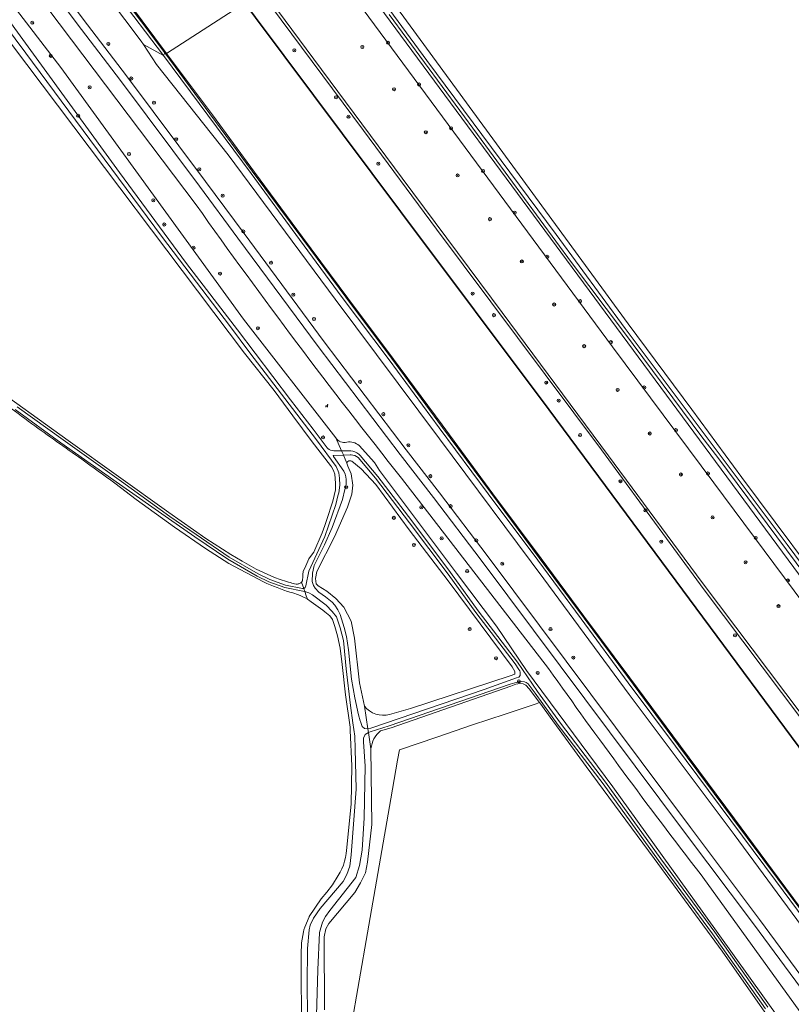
# Model space of a CAD drawing. Header units: metres. Extents: x 168032 to 180145, y 382923 to 399665.
# Tile 195 of 256: x 170911 to 171113, y 395587 to 395844. Entities that reach past the tile are written whole.
import ezdxf

# ---------------------------------------------------------------- set-up
doc = ezdxf.new("R2010")
doc.units = ezdxf.units.M
doc.layers.get('0').update_dxf_attribs({"color": 8, "lineweight": 18})
for name, color, linetype, lineweight in [('B-WE-GK-BESCHOEIING_DAMWAND-G', 8, 'GK-BESCHOEIING', 18), ('B-WE-GR-BEPLANTING_CULTUUR_BOSPLANTSOEN-GV', 8, 'Continuous', 18), ('B-WE-GR-BOOM-S', 8, 'Continuous', 18), ('B-WE-GR-BOUWLAND-GV', 8, 'Continuous', 18), ('B-WE-GR-GRAS-GV', 8, 'Continuous', 18), ('B-WE-GW-TALUD_KRUIN-G', 8, 'Continuous', 18), ('B-WE-IE-MEUBILAIR_WEGMEUBILAIR-S', 8, 'Continuous', 25), ('B-WE-IE-TERREINAFSCHEIDING_KUNSTMATIG_MUUR-GV', 8, 'Continuous', 18), ('B-WE-OG-TERREIN_CULTUURSCHEIDING-GV', 8, 'Continuous', 18), ('B-WE-OG-WATER-GV', 8, 'Continuous', 18), ('B-WE-OG-WATER_SLOOT-GV', 8, 'Continuous', 18), ('B-WE-OG-WEG-GV', 8, 'Continuous', 18), ('B-WE-VH-VERHARDING_ASFALT-GV', 8, 'Continuous', 18)]:
    doc.layers.add(name, color=color, linetype=linetype, lineweight=lineweight)
doc.linetypes.add('GK-BESCHOEIING', pattern='A,30,-5,[1,NLCS.SHX,S=1,R=0,X=0,Y=0],-5', length=40)

# ---------------------------------------------------------------- blocks, each defined once
blk = doc.blocks.new('SIE-WEG_ZITBANK-SO')
at = {"color": 0, "linetype": 'ByBlock', "lineweight": 18}
blk.add_lwpolyline([(-0.9, -1.6), (-0.9, -0.2), (1.1, -0.2), (1.1, -1.6), (1.3, -1.6), (1.3, -0.2), (1.5, 1.8), (1.3, 1.8), (1.1, 0), (-1.1, 0), (-1.1, -1.6)], close=True, dxfattribs=at)
blk = doc.blocks.new('SGR-BOOM_01-SO')
at = {"linetype": 'ByBlock', "lineweight": 18}
h = blk.add_hatch(color=0, dxfattribs=at)
h.dxf.hatch_style = 1
edge = h.paths.add_edge_path()
edge.add_arc((0, 0), 0.25, 0, 360)
at = {"color": 0, "linetype": 'ByBlock', "lineweight": 18}
for radius in [2, 0.25]:
    blk.add_circle((0, 0), radius, dxfattribs=at)

msp = doc.modelspace()

# ---------------------------------------------------------------- linework, layer by layer
at = {"layer": 'B-WE-GK-BESCHOEIING_DAMWAND-G', "flags": 128}
msp.add_lwpolyline([(170970.249, 395848.469), (170973.016, 395844.783), (171011.011, 395793.953), (171049.789, 395742.203), (171084.724, 395695.068), (171120.387, 395646.966), (171162.877, 395589.565), (171191.042, 395551.674)], dxfattribs=at)
at = {"layer": 'B-WE-GR-BEPLANTING_CULTUUR_BOSPLANTSOEN-GV', "flags": 128}
for points in [[(171152.291, 395647.105), (171151.873, 395647.101), (171150.076, 395647.964), (171145.526, 395652.321), (171092.912, 395723.095), (171066.383, 395758.657), (170992.284, 395858.947), (170968.786, 395890.088), (170920.096, 395956.012), (170908.713, 395973.007), (170904.53, 395978.374), (170902.57, 395980.852)], [(170890.104, 395965.859), (170912.917, 395935.062), (170936.054, 395903.73), (170957.317, 395875.595), (170975.084, 395851.745), (170988.31, 395833.853), (171011.367, 395802.683), (171037.544, 395767.595), (171065.311, 395730.097), (171089.875, 395697.03), (171115.95, 395662.315), (171147.947, 395619.424), (171159.671, 395603.725)], [(171023.459, 395697.481), (171013.249, 395710.735), (171004.542, 395722.62), (171000.688, 395726.684), (170998.185, 395728.699), (170997.946, 395728.803), (170997.692, 395728.827), (170997.442, 395728.772), (170997.221, 395728.643), (170997.051, 395728.453), (170996.948, 395728.219), (170997.164, 395727.429), (170998.058, 395725.437), (170998.452, 395722.489), (170998.266, 395720.078), (170997.097, 395716.72), (170993.715, 395708.93), (170989.037, 395699.867), (170988.759, 395698.083), (170988.882, 395696.699), (170989.445, 395696.14), (170991.654, 395694.742), (170994.045, 395692.79), (170996.14, 395690.534), (170998.056, 395686.909), (170998.966, 395682.494), (171000.231, 395670.76), (171001.542, 395664.646)], [(171008.077, 395662.505), (171013.58, 395664.033), (171039.596, 395672.637), (171040.808, 395673.037), (171040.888, 395673.759), (171040.115, 395674.995), (171023.459, 395697.481)]]:
    msp.add_lwpolyline(points, dxfattribs=at)
at = {"layer": 'B-WE-GR-BEPLANTING_CULTUUR_BOSPLANTSOEN-GV'}
msp.add_lwpolyline([(171001.542, 395664.646, 0.2911803), (171008.077, 395662.505)], format="xyb", dxfattribs=at)
at = {"layer": 'B-WE-GR-BOUWLAND-GV', "flags": 128}
for points in [[(171004.024, 395855.635), (171070.514, 395764.645), (171087.133, 395742.233), (171100.163, 395724.467), (171126.659, 395689.081), (171139.096, 395672.223), (171146.151, 395661.698), (171146.891, 395660.641), (171148.132, 395658.87), (171148.64, 395658.353), (171149.078, 395658.123), (171149.438, 395658.23), (171149.632, 395658.555), (171149.631, 395658.845), (171149.601, 395676.153), (171150.736, 395711.26), (171151.414, 395727.16), (171151.516, 395730.938), (171151.619, 395734.773), (171151.715, 395738.321), (171153.767, 395754.902), (171155.689, 395799.183), (171156.7, 395841.571), (171156.881, 395845.654)], [(170975.103, 395697.188), (170966.101, 395701.944), (170959.978, 395705.905), (170951.864, 395711.468), (170941.834, 395718.722), (170936.256, 395722.983)], [(170985.067, 395578.68), (170984.985, 395599.78), (170985.045, 395602.838), (170985.601, 395605.678), (170985.702, 395606.192), (170985.976, 395606.895), (170987.041, 395609.63), (170987.07, 395609.704), (170990.196, 395614.291), (170991.659, 395616.083), (170993.173, 395617.937), (170994.651, 395620.362), (170995.183, 395621.253), (170995.645, 395622.183), (170996.034, 395623.146), (170996.348, 395624.135), (170996.585, 395625.146), (170996.743, 395626.172), (170996.809, 395626.938), (170998.015, 395639.082), (170998.199, 395649.062), (170997.818, 395658.288), (170997.81, 395658.486), (170997.797, 395658.576), (170997.772, 395658.746), (170997.754, 395659.154), (170996.6, 395667.661), (170995.715, 395675.585), (170995.164, 395679.872), (170994.517, 395683.042), (170993.795, 395685.5), (170993.188, 395687.314), (170992.483, 395688.293), (170991.134, 395689.374), (170990.688, 395689.732), (170987.612, 395691.984), (170986.616, 395692.669)]]:
    msp.add_lwpolyline(points, dxfattribs=at)
at = {"layer": 'B-WE-GR-BOUWLAND-GV'}
for points in [[(170914.524, 395738.509, 0.0051294), (170900.136, 395749.089)], [(170927.587, 395729.26, -0.0027892), (170914.524, 395738.509)], [(170936.256, 395722.983, -0.0010647), (170927.587, 395729.26)], [(170982.33, 395694.403, -0.0380994), (170975.103, 395697.188)], [(170984.251, 395693.776, 0.026603), (170982.33, 395694.403)], [(170986.616, 395692.669, 0.0344258), (170984.251, 395693.776)]]:
    msp.add_lwpolyline(points, format="xyb", dxfattribs=at)
at = {"layer": 'B-WE-GR-GRAS-GV', "flags": 128}
for points in [[(170948.956, 395834.805), (170949.288, 395835.478), (170937.425, 395851.462), (170925.663, 395867.189), (170915.213, 395881.307), (170903.569, 395897.033), (170893.228, 395911.028), (170886.478, 395920.214), (170886.56, 395919.361), (170892.521, 395910.964), (170902.984, 395896.931), (170914.554, 395881.14), (170924.84, 395867.365), (170936.533, 395851.251)], [(170970.249, 395848.553), (170973.056, 395844.813), (171011.051, 395793.983), (171049.829, 395742.233), (171084.764, 395695.098), (171120.427, 395646.996), (171162.917, 395589.595), (171191.082, 395551.704), (171195.332, 395554.649), (171179.497, 395575.762), (171158.037, 395604.562), (171132.56, 395638.97), (171115.614, 395661.577), (171090.391, 395695.111), (171074.492, 395716.686), (171063.498, 395731.722), (171041.539, 395761.02), (171020.38, 395789.385), (171001.244, 395815.148), (170974.42, 395851.352)], [(170974.42, 395851.352), (171001.244, 395815.148), (171020.38, 395789.385), (171041.539, 395761.02), (171063.498, 395731.722), (171074.492, 395716.686), (171090.391, 395695.111), (171115.614, 395661.577), (171132.56, 395638.97), (171158.037, 395604.562), (171179.497, 395575.762), (171195.332, 395554.649), (171195.974, 395555.004), (171176.874, 395580.688), (171159.671, 395603.725), (171147.947, 395619.424), (171115.95, 395662.315), (171089.875, 395697.03), (171065.311, 395730.097), (171037.544, 395767.595), (171011.367, 395802.683), (170988.31, 395833.853), (170975.084, 395851.745)]]:
    msp.add_lwpolyline(points, close=True, dxfattribs=at)
for points in [[(170904.907, 395889.172), (170922.347, 395866.253), (170943.159, 395838.525), (170943.743, 395837.639), (170948.956, 395834.805), (170936.533, 395851.251), (170924.84, 395867.365), (170914.554, 395881.14), (170902.984, 395896.931)], [(170985.077, 395697.06), (170985.308, 395697.435), (170985.392, 395698.63), (170985.442, 395699.062), (170985.533, 395699.853), (170986.217, 395701.336), (170986.949, 395703.166), (170987.715, 395704.17), (170988.293, 395704.927), (170990.475, 395709.976), (170991.141, 395711.869), (170991.606, 395713.188), (170993.222, 395718.274), (170993.949, 395721.226), (170993.953, 395722.97), (170993.787, 395725.329), (170993.564, 395726.011), (170993.267, 395726.664), (170992.899, 395727.279), (170992.668, 395727.6), (170987.828, 395733.769), (170982.787, 395740.563), (170977.905, 395747.184), (170970.199, 395756.93), (170913.267, 395832.399), (170879.094, 395877.947)], [(171122.272, 395601.25), (171109.016, 395619.057), (171082.823, 395654.19), (171070.455, 395670.778), (171058.198, 395687.546), (171046.827, 395702.833), (171033.841, 395720.224), (171021.055, 395737.482), (171007.973, 395755.18), (170995.68, 395771.503), (170984.585, 395786.712), (170971.893, 395803.907), (170960.557, 395819.167), (170948.956, 395834.805), (170943.743, 395837.639), (170947.19, 395832.408), (170965.928, 395808.798), (170993.833, 395771.09), (171021.112, 395734.562), (171048.443, 395697.958), (171070.774, 395667.75), (171098.17, 395631.142), (171124.648, 395595.283)], [(171122.742, 395601.807), (171109.491, 395619.604), (171097.734, 395635.389), (171083.66, 395654.389), (171070.29, 395672.389), (171058.982, 395687.67), (171047.203, 395703.475), (171034.5, 395720.619), (171021.953, 395737.55), (171008.568, 395755.625), (170996.669, 395771.579), (170985.421, 395786.779), (170972.206, 395804.54), (170961.116, 395819.524), (170949.288, 395835.478), (170948.956, 395834.805), (170960.557, 395819.167), (170971.893, 395803.907), (170984.585, 395786.712), (170995.68, 395771.503), (171007.973, 395755.18), (171021.055, 395737.482), (171033.841, 395720.224), (171046.827, 395702.833), (171058.198, 395687.546), (171070.455, 395670.778), (171082.823, 395654.19), (171109.016, 395619.057), (171122.272, 395601.25)], [(170880.847, 395765.254), (170890.903, 395757.983), (170902.477, 395749.615), (170924.053, 395734.154), (170950.364, 395715.302), (170960.063, 395708.472), (170966.548, 395704.319), (170969.564, 395702.585), (170973.231, 395700.477), (170977.97, 395698.312)]]:
    msp.add_lwpolyline(points, dxfattribs=at)
at = {"layer": 'B-WE-GR-GRAS-GV'}
for points in [[(170977.97, 395698.312, 0.0233268), (170982.167, 395696.97)], [(170982.167, 395696.97, 0.0089111), (170983.645, 395696.597)], [(170983.645, 395696.597, 0.0497216), (170984.027, 395696.604)], [(170984.027, 395696.604, 0.0455687), (170984.381, 395696.678)], [(170984.381, 395696.678, 0.1003205), (170985.077, 395697.06)]]:
    msp.add_lwpolyline(points, format="xyb", dxfattribs=at)
at = {"layer": 'B-WE-GW-TALUD_KRUIN-G', "flags": 128}
msp.add_lwpolyline([(171195.332, 395554.649), (171179.497, 395575.762), (171158.037, 395604.562), (171132.56, 395638.97), (171115.614, 395661.577), (171090.391, 395695.111), (171074.492, 395716.686), (171063.498, 395731.722), (171041.539, 395761.02), (171020.38, 395789.385), (171001.244, 395815.148), (170974.42, 395851.352)], dxfattribs=at)
at = {"layer": 'B-WE-IE-TERREINAFSCHEIDING_KUNSTMATIG_MUUR-GV', "flags": 128}
for points in [[(170885.722, 395921.22), (170886.478, 395920.214), (170893.228, 395911.028), (170903.569, 395897.033), (170915.213, 395881.307), (170925.663, 395867.189), (170937.425, 395851.462), (170949.288, 395835.478), (170949.546, 395835.374), (170949.804, 395835.271), (170937.285, 395852.093), (170925.503, 395867.915), (170915.157, 395881.842), (170904.117, 395896.805), (170893.11, 395911.74), (170886.475, 395920.717), (170881.949, 395926.657), (170881.892, 395926.236)], [(170970.169, 395848.493), (170972.976, 395844.753), (171010.971, 395793.923), (171049.749, 395742.173), (171084.684, 395695.038), (171120.347, 395646.936), (171162.837, 395589.535), (171191.002, 395551.644), (171191.082, 395551.704), (171162.917, 395589.595), (171120.427, 395646.996), (171084.764, 395695.098), (171049.829, 395742.233), (171011.051, 395793.983), (170973.056, 395844.813), (170970.249, 395848.553)]]:
    msp.add_lwpolyline(points, close=True, dxfattribs=at)
msp.add_lwpolyline([(171122.73, 395602.295), (171109.983, 395619.429), (171098.255, 395635.178), (171084.144, 395654.216), (171070.881, 395672.098), (171058.89, 395688.228), (171047.728, 395703.261), (171035.137, 395720.218), (171021.809, 395738.224), (171009.089, 395755.376), (170997.218, 395771.351), (170985.333, 395787.318), (170972.768, 395804.321), (170961.771, 395819.237), (170949.804, 395835.271), (170949.546, 395835.374), (170949.288, 395835.478), (170961.116, 395819.524), (170972.206, 395804.54), (170985.421, 395786.779), (170996.669, 395771.579), (171008.568, 395755.625), (171021.953, 395737.55), (171034.5, 395720.619), (171047.203, 395703.475), (171058.982, 395687.67), (171070.29, 395672.389), (171083.66, 395654.389), (171097.734, 395635.389), (171109.491, 395619.604), (171122.742, 395601.807)], dxfattribs=at)
at = {"layer": 'B-WE-OG-TERREIN_CULTUURSCHEIDING-GV', "flags": 128}
for points in [[(170891.35, 395892.976), (170929.131, 395842.811), (170939.303, 395829.487), (170960, 395801.807), (170970.055, 395788.243), (170990.988, 395759.886), (171012.451, 395731.663), (171021.143, 395720.443), (171033.605, 395704.041), (171054.275, 395676.41), (171086.823, 395632.931), (171104.845, 395608.933), (171124.002, 395582.964)], [(171048.443, 395697.958), (171021.112, 395734.562), (170993.833, 395771.09), (170965.928, 395808.798), (170947.19, 395832.408), (170943.743, 395837.639), (170943.159, 395838.525), (170922.347, 395866.253), (170904.907, 395889.172)], [(171150.092, 395561.421), (171124.648, 395595.283), (171098.17, 395631.142), (171070.774, 395667.75), (171048.443, 395697.958)], [(170997.936, 395580.287), (171002.322, 395605.41), (171008.391, 395640.46), (171010.179, 395650.547), (171010.66, 395653.266), (171020.494, 395656.576), (171029.809, 395659.793), (171038.323, 395662.578), (171046.469, 395665.307), (171047.325, 395665.604), (171044.611, 395669.165), (171043.702, 395670.202), (171043.042, 395670.546), (171042.158, 395670.604), (171041.151, 395670.441), (171039.809, 395669.918), (171008.488, 395659.053), (171005.711, 395658.185)], [(171003.236, 395653.551), (171003.451, 395633.731), (171002.346, 395623.851), (171001.832, 395621.122), (171000.495, 395618.455), (170998.996, 395616), (170992.246, 395607.881), (170991.409, 395606.444), (170990.98, 395604.384), (170991.088, 395585.284)]]:
    msp.add_lwpolyline(points, dxfattribs=at)
at = {"layer": 'B-WE-OG-TERREIN_CULTUURSCHEIDING-GV'}
msp.add_lwpolyline([(171005.711, 395658.185, 0.1956891), (171003.236, 395653.551)], format="xyb", dxfattribs=at)
at = {"layer": 'B-WE-OG-WATER-GV', "flags": 128}
for points in [[(170904.117, 395896.805), (170915.157, 395881.842), (170925.503, 395867.915), (170937.285, 395852.093), (170949.804, 395835.271), (170970.169, 395848.493), (170954.78, 395869.269), (170935.484, 395895.255), (170916.848, 395920.511), (170901, 395941.618)], [(171191.002, 395551.644), (171162.837, 395589.535), (171120.347, 395646.936), (171084.684, 395695.038), (171049.749, 395742.173), (171010.971, 395793.923), (170972.976, 395844.753), (170970.169, 395848.493), (170949.804, 395835.271), (170961.771, 395819.237), (170972.768, 395804.321), (170985.333, 395787.318), (170997.218, 395771.351), (171009.089, 395755.376), (171021.809, 395738.224), (171035.137, 395720.218), (171047.728, 395703.261), (171058.89, 395688.228), (171070.881, 395672.098), (171084.144, 395654.216), (171098.255, 395635.178), (171109.983, 395619.429), (171122.73, 395602.295), (171135.995, 395584.364)]]:
    msp.add_lwpolyline(points, dxfattribs=at)
at = {"layer": 'B-WE-OG-WATER_SLOOT-GV', "flags": 128}
for points in [[(170912.797, 395973.007), (171149.78, 395652.173), (171150.588, 395651.522), (171151.561, 395651.181), (171153.054, 395651.389), (171154.017, 395652.127), (171154.441, 395653.009), (171154.542, 395653.873), (171155.678, 395685.124), (171156.746, 395710.983), (171154.435, 395711.09), (171153.4, 395685.194), (171152.746, 395654.279), (171152.501, 395653.57), (171152.135, 395653.138), (171151.684, 395652.91), (171151.073, 395653.034), (171150.544, 395653.521), (171093.931, 395729.649), (171089.735, 395735.065), (171069.263, 395762.61), (171055.694, 395780.662), (171031.052, 395814.145), (171007.962, 395845.511)], [(170971.403, 395896.73), (171017.808, 395833.5), (171051.632, 395788.01), (171069.675, 395763.429), (171112.05, 395706.941), (171130.638, 395681.909)], [(171130.638, 395681.909), (171112.05, 395706.941), (171069.675, 395763.429), (171051.632, 395788.01), (171017.808, 395833.5), (170971.403, 395896.73)], [(170882.18, 395880.166), (170937.488, 395804.188), (170954.964, 395780.445), (170968.346, 395763.02), (170982.192, 395744.76), (170988.078, 395737.132), (170991.748, 395732.202), (170991.921, 395732.032), (170992.263, 395731.78), (170992.647, 395731.597), (170993.058, 395731.489), (170993.482, 395731.459), (170995.544, 395731.458), (170994.075, 395734.846), (170969.881, 395765.852)], [(170988.97, 395583.765), (170989.375, 395595.717), (170989.773, 395605.545), (170990.586, 395608.232), (170991.332, 395609.694), (170992.451, 395611.279), (170999.299, 395619.861), (171000.216, 395623.01), (171000.897, 395627.054), (171001.432, 395635.504), (171001.703, 395648.963), (171001.315, 395655.375), (171001.305, 395656.29), (171001.705, 395657.308), (171002.591, 395657.779), (171002.438, 395658.778), (171001.501, 395658.813), (171000.93, 395659.364), (171000.502, 395660.629), (171000.432, 395660.826), (171000.004, 395662.416), (170998.988, 395666.81), (170998.16, 395671.757), (170997.354, 395679.412), (170996.841, 395682.903), (170996.22, 395685.216), (170995.141, 395688.603), (170994.535, 395689.857), (170993.751, 395691.104), (170993.058, 395691.863), (170991.376, 395693.219), (170989.582, 395694.518), (170988.597, 395695.495), (170988.168, 395696.233), (170987.872, 395697.291), (170987.919, 395699.422), (170988.382, 395701.453), (170991.09, 395706.881), (170993.128, 395711.408), (170995.778, 395718.73), (170996.384, 395721.283), (170996.596, 395721.935), (170996.731, 395722.607), (170996.787, 395723.291), (170996.763, 395723.976), (170996.659, 395724.653), (170996.477, 395725.314), (170996.22, 395725.95), (170996.126, 395726.137), (170993.411, 395729.962), (170993.394, 395729.984), (170993.371, 395730.095), (170993.424, 395730.196), (170993.529, 395730.239), (170996.031, 395730.334), (170995.94, 395730.545), (170995.544, 395731.458), (170993.482, 395731.459), (170993.058, 395731.489), (170992.647, 395731.597), (170992.263, 395731.78), (170991.921, 395732.032), (170991.748, 395732.202), (170988.078, 395737.132), (170982.192, 395744.76), (170968.346, 395763.02), (170954.964, 395780.445), (170937.488, 395804.188), (170882.18, 395880.166)], [(170969.881, 395765.852), (170922.11, 395831.608), (170883.763, 395881.498)], [(170879.094, 395877.947), (170913.267, 395832.399), (170970.199, 395756.93), (170977.905, 395747.184), (170982.787, 395740.563), (170987.828, 395733.769), (170992.668, 395727.6), (170992.899, 395727.279), (170993.267, 395726.664), (170993.564, 395726.011), (170993.787, 395725.329), (170993.953, 395722.97), (170993.949, 395721.226), (170993.222, 395718.274), (170991.606, 395713.188), (170991.141, 395711.869), (170990.475, 395709.976), (170988.293, 395704.927), (170987.715, 395704.17), (170986.949, 395703.166), (170986.217, 395701.336), (170985.533, 395699.853), (170985.442, 395699.062), (170985.392, 395698.63), (170985.308, 395697.435), (170985.077, 395697.06), (170985.646, 395695.437), (170985.864, 395695.535), (170986.038, 395695.699), (170986.149, 395695.912), (170986.184, 395696.101), (170987.003, 395699.928), (170991.131, 395709.051), (170994.045, 395717.433), (170994.595, 395719.627), (170994.79, 395720.408), (170995.095, 395722.416), (170994.998, 395724.305), (170994.818, 395725.661), (170994.618, 395726.135), (170994.111, 395727.34), (170989.003, 395734.282), (170971.567, 395757.062), (170966.267, 395764.216), (170953.127, 395781.357), (170948.448, 395787.561), (170912.974, 395835.399), (170880.733, 395878.721)], [(170880.733, 395878.721), (170912.974, 395835.399), (170948.448, 395787.561), (170953.127, 395781.357), (170966.267, 395764.216), (170971.567, 395757.062), (170989.003, 395734.282), (170994.111, 395727.34), (170994.618, 395726.135), (170994.818, 395725.661), (170994.998, 395724.305), (170995.095, 395722.416), (170994.79, 395720.408), (170994.595, 395719.627), (170994.045, 395717.433), (170991.131, 395709.051), (170987.003, 395699.928), (170986.184, 395696.101), (170986.149, 395695.912), (170986.038, 395695.699), (170985.864, 395695.535), (170985.646, 395695.437)], [(171126.659, 395689.081), (171100.163, 395724.467), (171087.133, 395742.233), (171070.514, 395764.645), (171004.024, 395855.635)], [(171007.962, 395845.511), (171031.052, 395814.145), (171055.694, 395780.662), (171069.263, 395762.61), (171089.735, 395735.065), (171093.931, 395729.649), (171150.544, 395653.521)], [(170977.97, 395698.312), (170973.231, 395700.477), (170969.564, 395702.585), (170966.548, 395704.319), (170960.063, 395708.472), (170950.364, 395715.302), (170924.053, 395734.154), (170902.477, 395749.615), (170890.903, 395757.983), (170880.847, 395765.254)], [(170910.21, 395742.203), (170922.162, 395733.516), (170937.476, 395722.684), (170950.267, 395713.696), (170957.157, 395708.984), (170965.82, 395703.09), (170973.435, 395698.682), (170976.491, 395697.207), (170980.735, 395695.666), (170985.839, 395694.643), (170985.934, 395694.614), (170985.767, 395695.091), (170985.646, 395695.437), (170985.555, 395695.419), (170985.315, 395695.428), (170980.915, 395696.31), (170976.75, 395697.822), (170973.748, 395699.271), (170966.175, 395703.655), (170957.533, 395709.535), (170950.644, 395714.246), (170938.02, 395723.446), (170922.707, 395734.276), (170910.757, 395742.962)], [(170910.757, 395742.962), (170922.707, 395734.276), (170938.02, 395723.446), (170950.644, 395714.246), (170957.533, 395709.535), (170966.175, 395703.655), (170973.748, 395699.271), (170976.75, 395697.822), (170980.915, 395696.31), (170985.315, 395695.428), (170985.555, 395695.419), (170985.646, 395695.437), (170985.077, 395697.06)], [(170985.934, 395694.614), (170985.839, 395694.643), (170980.735, 395695.666), (170976.491, 395697.207), (170973.435, 395698.682), (170965.82, 395703.09), (170957.157, 395708.984), (170950.267, 395713.696), (170937.476, 395722.684), (170922.162, 395733.516), (170910.21, 395742.203)], [(170994.075, 395734.846), (170995.544, 395731.458), (170997.64, 395731.457), (170997.945, 395731.432), (170998.504, 395731.326), (170999.043, 395731.141), (170999.55, 395730.884), (171000.016, 395730.557), (171000.432, 395730.169), (171004.987, 395724.725), (171013.924, 395713.086), (171024.028, 395699.603), (171031.219, 395689.563), (171041.518, 395676.146), (171046.806, 395668.475), (171052.78, 395660.187), (171064.519, 395644.795), (171079.029, 395624.779), (171093.145, 395605.589), (171107.013, 395585.952)], [(171114.088, 395577.298), (171090.24, 395610.497), (171066.463, 395643.615), (171043.909, 395673.971), (171036.064, 395685.549), (171025.563, 395699.473), (171005.506, 395726.292), (171004.174, 395728.4), (171000.155, 395732.797)], [(171107.013, 395585.952), (171093.145, 395605.589), (171079.029, 395624.779), (171064.519, 395644.795), (171052.78, 395660.187), (171046.806, 395668.475), (171041.518, 395676.146), (171031.219, 395689.563), (171024.028, 395699.603), (171013.924, 395713.086), (171004.987, 395724.725), (171000.432, 395730.169), (171000.016, 395730.557), (170999.55, 395730.884), (170999.043, 395731.141), (170998.504, 395731.326), (170997.945, 395731.432), (170997.64, 395731.457), (170995.544, 395731.458), (170995.94, 395730.545), (170996.031, 395730.334), (170997.778, 395730.401), (170998.034, 395730.4), (170998.529, 395730.337), (170999.008, 395730.197), (170999.458, 395729.981), (170999.868, 395729.697), (171004.413, 395724.265), (171013.338, 395712.642), (171023.434, 395699.169), (171030.628, 395689.125), (171040.923, 395675.713), (171041.932, 395674.25), (171042.133, 395673.949), (171042.228, 395673.586), (171042.267, 395673.194), (171042.219, 395672.673), (171041.879, 395672.286), (171041.283, 395672.054), (171032.819, 395669.065), (171003.193, 395658.916), (171002.438, 395658.778), (171002.591, 395657.779), (171003.044, 395657.976), (171008.001, 395659.55), (171039.632, 395670.404), (171040.872, 395670.798), (171041.967, 395671.033), (171042.65, 395671.124), (171043.346, 395671.062), (171043.835, 395670.867), (171044.306, 395670.514), (171046.205, 395668.052), (171052.189, 395659.749), (171063.929, 395644.356), (171078.435, 395624.346), (171092.549, 395605.159), (171106.411, 395585.53)], [(171001.542, 395664.646), (171002.438, 395658.778), (171003.193, 395658.916), (171032.819, 395669.065), (171041.283, 395672.054), (171041.879, 395672.286), (171042.219, 395672.673), (171042.267, 395673.194), (171042.228, 395673.586), (171042.133, 395673.949), (171041.932, 395674.25), (171040.923, 395675.713), (171030.628, 395689.125), (171023.434, 395699.169), (171013.338, 395712.642), (171004.413, 395724.265), (170999.868, 395729.697), (170999.458, 395729.981), (170999.008, 395730.197), (170998.529, 395730.337), (170998.034, 395730.4), (170997.778, 395730.401), (170996.031, 395730.334), (170996.948, 395728.219)], [(170996.948, 395728.219), (170997.051, 395728.453), (170997.221, 395728.643), (170997.442, 395728.772), (170997.692, 395728.827), (170997.946, 395728.803), (170998.185, 395728.699), (171000.688, 395726.684), (171004.542, 395722.62), (171013.249, 395710.735), (171023.459, 395697.481), (171040.115, 395674.995), (171040.888, 395673.759), (171040.808, 395673.037), (171039.596, 395672.637), (171013.58, 395664.033), (171008.077, 395662.505)], [(170936.256, 395722.983), (170941.834, 395718.722), (170951.864, 395711.468), (170959.978, 395705.905), (170966.101, 395701.944), (170975.103, 395697.188)], [(170986.806, 395568.341), (170986.533, 395591.907), (170986.656, 395601.326), (170987.033, 395606.214), (170987.357, 395607.391), (170988.213, 395609.225), (170989.94, 395611.74), (170995.946, 395618.856), (170996.913, 395620.654), (170997.687, 395622.87), (170998.067, 395625.789), (170999.352, 395642.943), (170999.094, 395653.513), (170998.972, 395656.813), (170998.53, 395660.279), (170997.897, 395664.826), (170996.758, 395674.476), (170996.038, 395681.823), (170995.183, 395685.183), (170994.201, 395688.044), (170993.091, 395689.464), (170991.525, 395691.117), (170987.932, 395693.754), (170987.01, 395694.299), (170985.934, 395694.614), (170986.319, 395693.517), (170986.616, 395692.669), (170987.612, 395691.984), (170990.688, 395689.732), (170991.134, 395689.374), (170992.483, 395688.293), (170993.188, 395687.314), (170993.795, 395685.5), (170994.517, 395683.042), (170995.164, 395679.872), (170995.715, 395675.585), (170996.6, 395667.661), (170997.754, 395659.154), (170997.772, 395658.746), (170997.797, 395658.576), (170997.81, 395658.486), (170997.818, 395658.288), (170998.199, 395649.062), (170998.015, 395639.082), (170996.809, 395626.938), (170996.743, 395626.172), (170996.585, 395625.146), (170996.348, 395624.135), (170996.034, 395623.146), (170995.645, 395622.183), (170995.183, 395621.253), (170994.651, 395620.362), (170993.173, 395617.937), (170991.659, 395616.083), (170990.196, 395614.291), (170987.07, 395609.704), (170987.041, 395609.63), (170985.976, 395606.895), (170985.702, 395606.192), (170985.601, 395605.678), (170985.045, 395602.838), (170984.985, 395599.78), (170985.067, 395578.68)], [(170985.646, 395695.437), (170985.767, 395695.091), (170985.934, 395694.614), (170987.01, 395694.299), (170987.932, 395693.754), (170991.525, 395691.117), (170993.091, 395689.464), (170994.201, 395688.044), (170995.183, 395685.183), (170996.038, 395681.823), (170996.758, 395674.476), (170997.897, 395664.826), (170998.53, 395660.279), (170998.972, 395656.813), (170999.094, 395653.513), (170999.352, 395642.943), (170998.067, 395625.789), (170997.687, 395622.87), (170996.913, 395620.654), (170995.946, 395618.856), (170989.94, 395611.74), (170988.213, 395609.225), (170987.357, 395607.391), (170987.033, 395606.214), (170986.656, 395601.326), (170986.533, 395591.907), (170986.806, 395568.341)], [(170986.616, 395692.669), (170986.319, 395693.517), (170985.934, 395694.614)], [(171106.411, 395585.53), (171092.549, 395605.159), (171078.435, 395624.346), (171063.929, 395644.356), (171052.189, 395659.749), (171046.205, 395668.052), (171044.306, 395670.514), (171043.835, 395670.867), (171043.346, 395671.062), (171042.65, 395671.124), (171041.967, 395671.033), (171040.872, 395670.798), (171039.632, 395670.404), (171008.001, 395659.55), (171003.044, 395657.976), (171002.591, 395657.779), (171003.236, 395653.551)], [(171005.711, 395658.185), (171008.488, 395659.053), (171039.809, 395669.918), (171041.151, 395670.441), (171042.158, 395670.604), (171043.042, 395670.546), (171043.702, 395670.202), (171044.611, 395669.165), (171047.325, 395665.604), (171047.63, 395665.204), (171050.117, 395661.789), (171059.531, 395648.87), (171077.272, 395624.86), (171095.06, 395600.596), (171112.348, 395575.986), (171112.379, 395575.943)], [(170991.088, 395585.284), (170990.98, 395604.384), (170991.409, 395606.444), (170992.246, 395607.881), (170998.996, 395616), (171000.495, 395618.455), (171001.832, 395621.122), (171002.346, 395623.851), (171003.451, 395633.731), (171003.236, 395653.551), (171002.591, 395657.779), (171001.705, 395657.308), (171001.305, 395656.29), (171001.315, 395655.375), (171001.703, 395648.963), (171001.432, 395635.504), (171000.897, 395627.054), (171000.216, 395623.01), (170999.299, 395619.861), (170992.451, 395611.279), (170991.332, 395609.694), (170990.586, 395608.232), (170989.773, 395605.545), (170989.375, 395595.717), (170988.97, 395583.765)]]:
    msp.add_lwpolyline(points, dxfattribs=at)
at = {"layer": 'B-WE-OG-WATER_SLOOT-GV'}
for points in [[(170900.136, 395749.089, -0.0051294), (170914.524, 395738.509)], [(170914.524, 395738.509, 0.0027892), (170927.587, 395729.26)], [(170996.881, 395733.686, -0.3334524), (170994.075, 395734.846)], [(171000.155, 395732.797, 0.2331116), (170996.881, 395733.686)], [(170927.587, 395729.26, 0.0010647), (170936.256, 395722.983)], [(170975.103, 395697.188, 0.0380994), (170982.33, 395694.403)], [(170982.167, 395696.97, -0.0233268), (170977.97, 395698.312)], [(170983.645, 395696.597, -0.0089111), (170982.167, 395696.97)], [(170984.027, 395696.604, -0.0497216), (170983.645, 395696.597)], [(170984.381, 395696.678, -0.0455687), (170984.027, 395696.604)], [(170985.077, 395697.06, -0.1003205), (170984.381, 395696.678)], [(170982.33, 395694.403, -0.026603), (170984.251, 395693.776)], [(170984.251, 395693.776, -0.0344258), (170986.616, 395692.669)], [(171008.077, 395662.505, -0.2911803), (171001.542, 395664.646)], [(171003.236, 395653.551, -0.1956891), (171005.711, 395658.185)]]:
    msp.add_lwpolyline(points, format="xyb", dxfattribs=at)
at = {"layer": 'B-WE-OG-WATER_SLOOT-GV', "flags": 128}
msp.add_lwpolyline([(170996.031, 395730.334), (170993.529, 395730.239), (170993.424, 395730.196), (170993.371, 395730.095), (170993.394, 395729.984), (170993.411, 395729.962), (170996.126, 395726.137), (170996.22, 395725.95), (170996.477, 395725.314), (170996.659, 395724.653), (170996.763, 395723.976), (170996.787, 395723.291), (170996.731, 395722.607), (170996.596, 395721.935), (170996.384, 395721.283), (170995.778, 395718.73), (170993.128, 395711.408), (170991.09, 395706.881), (170988.382, 395701.453), (170987.919, 395699.422), (170987.872, 395697.291), (170988.168, 395696.233), (170988.597, 395695.495), (170989.582, 395694.518), (170991.376, 395693.219), (170993.058, 395691.863), (170993.751, 395691.104), (170994.535, 395689.857), (170995.141, 395688.603), (170996.22, 395685.216), (170996.841, 395682.903), (170997.354, 395679.412), (170998.16, 395671.757), (170998.988, 395666.81), (171000.004, 395662.416), (171000.432, 395660.826), (171000.502, 395660.629), (171000.93, 395659.364), (171001.501, 395658.813), (171002.438, 395658.778), (171001.542, 395664.646), (171000.231, 395670.76), (170998.966, 395682.494), (170998.056, 395686.909), (170996.14, 395690.534), (170994.045, 395692.79), (170991.654, 395694.742), (170989.445, 395696.14), (170988.882, 395696.699), (170988.759, 395698.083), (170989.037, 395699.867), (170993.715, 395708.93), (170997.097, 395716.72), (170998.266, 395720.078), (170998.452, 395722.489), (170998.058, 395725.437), (170997.164, 395727.429), (170996.948, 395728.219)], close=True, dxfattribs=at)
at = {"layer": 'B-WE-OG-WEG-GV', "flags": 128}
for points in [[(171160.411, 395729.458), (171158.112, 395730.18), (171155.592, 395730.733), (171151.96, 395730.901), (171151.516, 395730.938), (171151.414, 395727.16), (171151.682, 395727.84), (171152.157, 395729.047), (171153.313, 395729.596), (171155.459, 395729.645), (171156.809, 395729.254), (171157.288, 395727.902), (171157.391, 395726.617), (171156.746, 395710.983), (171155.678, 395685.124), (171154.542, 395653.873), (171154.441, 395653.009), (171154.017, 395652.127), (171153.054, 395651.389), (171151.561, 395651.181), (171150.588, 395651.522), (171149.78, 395652.173), (170912.797, 395973.007), (170904.498, 395979.373)], [(170908.713, 395973.007), (170920.096, 395956.012), (170968.786, 395890.088), (170992.284, 395858.947), (171066.383, 395758.657), (171092.912, 395723.095), (171145.526, 395652.321), (171150.076, 395647.964), (171151.873, 395647.101), (171152.291, 395647.105)], [(170957.536, 395795.719), (170889.054, 395886.343), (170883.56, 395894.118), (170877.764, 395902.053), (170872.109, 395909.802)], [(171124.002, 395582.964), (171104.845, 395608.933), (171086.823, 395632.931), (171054.275, 395676.41), (171033.605, 395704.041), (171021.143, 395720.443), (171012.451, 395731.663), (170990.988, 395759.886), (170970.055, 395788.243), (170960, 395801.807), (170939.303, 395829.487), (170929.131, 395842.811), (170891.35, 395892.976)], [(170889.751, 395891.785), (170927.542, 395841.606), (170937.712, 395828.285), (170958.401, 395800.616), (170968.452, 395787.057), (170989.392, 395758.69), (171010.869, 395730.449), (171019.561, 395719.229), (171032.013, 395702.841), (171052.678, 395675.216), (171085.228, 395631.735), (171103.245, 395607.742), (171122.413, 395581.759)], [(170883.763, 395881.498), (170922.11, 395831.608), (170969.881, 395765.852), (170994.075, 395734.846)], [(171000.155, 395732.797), (171004.174, 395728.4), (171005.506, 395726.292), (171025.563, 395699.473), (171036.064, 395685.549), (171043.909, 395673.971), (171066.463, 395643.615), (171090.24, 395610.497), (171114.088, 395577.298)], [(171049.672, 395674.514), (171011.242, 395724.289)], [(171124.899, 395571.89), (171124.164, 395572.888), (171119.459, 395579.167), (171089.269, 395620.941)]]:
    msp.add_lwpolyline(points, dxfattribs=at)
at = {"layer": 'B-WE-OG-WEG-GV'}
for points in [[(171011.242, 395724.289, -0.0140006), (170957.536, 395795.719)], [(170994.075, 395734.846, 0.3334524), (170996.881, 395733.686)], [(170996.881, 395733.686, -0.2331116), (171000.155, 395732.797)], [(171089.269, 395620.941, -0.0103909), (171049.672, 395674.514)]]:
    msp.add_lwpolyline(points, format="xyb", dxfattribs=at)
at = {"layer": 'B-WE-VH-VERHARDING_ASFALT-GV', "flags": 128}
for points in [[(170872.109, 395909.802), (170877.764, 395902.053), (170883.56, 395894.118), (170889.054, 395886.343), (170957.536, 395795.719)], [(171103.245, 395607.742), (171085.228, 395631.735), (171052.678, 395675.216), (171032.013, 395702.841), (171019.561, 395719.229), (171010.869, 395730.449), (170989.392, 395758.69), (170968.452, 395787.057), (170958.401, 395800.616), (170937.712, 395828.285), (170927.542, 395841.606), (170889.751, 395891.785)], [(171011.242, 395724.289), (171049.672, 395674.514)], [(171089.269, 395620.941), (171119.459, 395579.167), (171124.164, 395572.888), (171127.434, 395575.32), (171122.413, 395581.759), (171103.245, 395607.742)]]:
    msp.add_lwpolyline(points, dxfattribs=at)
at = {"layer": 'B-WE-VH-VERHARDING_ASFALT-GV'}
for points in [[(170957.536, 395795.719, 0.0140006), (171011.242, 395724.289)], [(171049.672, 395674.514, 0.0103909), (171089.269, 395620.941)]]:
    msp.add_lwpolyline(points, format="xyb", dxfattribs=at)

# ---------------------------------------------------------------- block references
at = {"layer": 'B-WE-GR-BOOM-S', "xscale": 0.2, "yscale": 0.2, "zscale": 0.2}
for p in [(170914.649, 395843.352), (170934.574, 395837.825), (171007.712, 395838.116), (170983.187, 395836.142), (171000.958, 395837.027), (170919.505, 395834.679), (170940.562, 395828.775), (170929.689, 395826.47), (171009.272, 395825.967), (171015.814, 395827.21), (170946.482, 395822.44), (170994.09, 395823.854), (170926.672, 395819.035), (170997.353, 395818.791), (171017.585, 395814.726), (171024.192, 395815.767), (170952.299, 395812.869), (170939.982, 395809.023), (170958.34, 395805.033), (171005.139, 395806.499), (171032.527, 395804.578), (171025.888, 395803.426), (170946.311, 395796.929), (170964.436, 395798.121), (171034.336, 395791.995), (171040.8, 395793.702), (170949.191, 395790.596), (170969.847, 395788.779), (170956.828, 395784.534), (171049.333, 395782.16), (170977.104, 395780.601), (171042.68, 395780.946), (170963.771, 395777.772), (170982.916, 395772.243), (171029.806, 395772.552), (171051.132, 395769.678), (171057.89, 395770.552), (170988.316, 395765.907), (171035.381, 395766.9), (170973.661, 395763.472), (171058.972, 395758.8), (171065.969, 395759.845), (171000.365, 395749.462), (171049.058, 395749.276), (171074.702, 395747.986), (171067.734, 395747.366), (171052.322, 395744.574), (171006.484, 395741.007), (170990.697, 395734.924), (171057.915, 395735.553), (171076.134, 395735.966), (171082.985, 395736.832), (171013.025, 395732.871), (171018.79, 395724.802), (171084.267, 395725.243), (171091.349, 395725.497), (171068.479, 395723.479), (170996.746, 395721.887), (171024.063, 395716.965), (171016.421, 395716.645), (171075.018, 395715.865), (171009.209, 395713.906), (171092.548, 395714.042), (171014.461, 395706.815), (171021.726, 395708.539), (171030.773, 395707.994), (171079.127, 395707.688), (171103.849, 395708.67), (171037.55, 395701.923), (171101.181, 395702.291), (171028.386, 395700.003), (171112.25, 395697.537), (171109.789, 395690.829), (171029.041, 395684.822), (171050.171, 395684.848), (171098.42, 395683.187), (171035.931, 395677.213), (171056.15, 395677.376), (171046.836, 395673.38), (171041.916, 395671.152)]:
    msp.add_blockref('SGR-BOOM_01-SO', p, dxfattribs=at)
at = {"layer": 'B-WE-IE-MEUBILAIR_WEGMEUBILAIR-S', "xscale": 0.2, "yscale": 0.2, "zscale": 0.2}
msp.add_blockref('SIE-WEG_ZITBANK-SO', (170991.641, 395743.163), dxfattribs=at)

doc.saveas('drawing.dxf')
